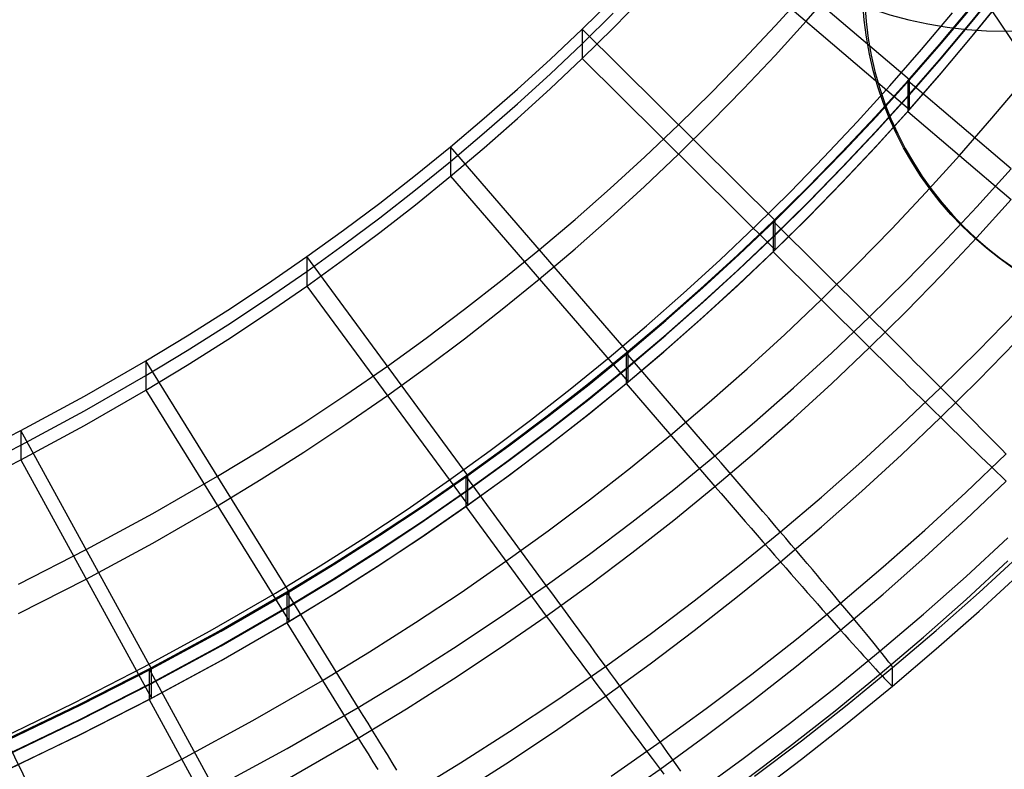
# Model space of a CAD drawing. Extents: x -1634 to -184, y -278 to 263.
# Tile 31 of 242: x -1220 to -1184, y -240 to -213. Entities that reach past the tile are written whole.
import ezdxf

# ---------------------------------------------------------------- set-up
doc = ezdxf.new("R2010")
doc.units = 0
doc.layers.add('PREDEFINITO', color=7, linetype='CONTINUOUS')

msp = doc.modelspace()

# ---------------------------------------------------------------- linework, layer by layer
at = {"layer": 'PREDEFINITO'}
for p, q in [((-1176.349, -224.055, 1.574), (-1191.109, -202.107, 432.369)), ((-1187.183, -215.008, 446.929), (-1194.789, -208.518, 446.783)), ((-1194.789, -209.602, 398.795), (-1187.184, -216.091, 398.941)), ((-1184.879, -212.857, 422.874), (-1183.762, -211.477, 422.843)), ((-1192.126, -213.021, 446.884), (-1190.986, -211.763, 446.856)), ((-1190.986, -212.847, 398.868), (-1189.882, -211.581, 398.84)), ((-1184.94, -212.91, 423.876), (-1183.821, -211.531, 423.845)), ((-1199.225, -213.136, 446.887), (-1198.086, -212.015, 446.862)), ((-1198.086, -213.098, 398.874), (-1196.967, -211.955, 398.848)), ((-1184.94, -213.475, 398.882), (-1183.821, -212.096, 398.851)), ((-1184.88, -213.398, 398.881), (-1183.762, -212.018, 398.849)), ((-1199.225, -213.677, 422.893), (-1198.086, -212.556, 422.868)), ((-1186.745, -213.892, 448.787), (-1185.604, -212.535, 448.757)), ((-1186.083, -213.702, 448.9), (-1184.941, -212.345, 448.87)), ((-1186.019, -213.673, 446.899), (-1184.879, -212.315, 446.868)), ((-1192.126, -214.104, 398.896), (-1190.986, -212.847, 398.868)), ((-1186.082, -214.267, 423.907), (-1184.94, -212.91, 423.876)), ((-1186.02, -214.214, 422.905), (-1184.879, -212.857, 422.874)), ((-1200.404, -214.253, 446.912), (-1199.225, -213.136, 446.887)), ((-1199.225, -214.219, 398.899), (-1198.086, -213.098, 398.874)), ((-1192.128, -220.178, 447.046), (-1199.225, -213.136, 446.887)), ((-1199.225, -213.136, 446.887), (-1199.225, -214.219, 398.899)), ((-1193.288, -214.256, 446.912), (-1192.126, -213.021, 446.884)), ((-1186.082, -214.831, 398.913), (-1184.94, -213.475, 398.882)), ((-1186.02, -214.756, 398.911), (-1184.88, -213.398, 398.881)), ((-1200.404, -214.794, 422.918), (-1199.225, -213.677, 422.893)), ((-1187.91, -215.227, 448.817), (-1186.745, -213.892, 448.787)), ((-1187.248, -215.036, 448.93), (-1186.083, -213.702, 448.9)), ((-1187.183, -215.008, 446.929), (-1186.019, -213.673, 446.899)), ((-1201.603, -215.346, 446.937), (-1200.404, -214.253, 446.912)), ((-1200.404, -215.336, 398.924), (-1199.225, -214.219, 398.899)), ((-1199.225, -214.219, 398.899), (-1192.128, -221.261, 399.058)), ((-1194.471, -215.468, 446.94), (-1193.288, -214.256, 446.912)), ((-1193.288, -215.339, 398.924), (-1192.126, -214.104, 398.896)), ((-1187.247, -215.601, 423.937), (-1186.082, -214.267, 423.907)), ((-1187.184, -215.55, 422.935), (-1186.02, -214.214, 422.905)), ((-1201.603, -215.888, 422.943), (-1200.404, -214.794, 422.918)), ((-1188.45, -216.363, 448.96), (-1187.248, -215.036, 448.93)), ((-1188.384, -216.336, 446.959), (-1187.183, -215.008, 446.929)), ((-1183.445, -218.281, 449.004), (-1187.248, -215.036, 448.93)), ((-1187.248, -215.036, 448.93), (-1187.247, -216.166, 398.943)), ((-1187.247, -216.166, 398.943), (-1186.082, -214.831, 398.913)), ((-1187.184, -216.091, 398.941), (-1186.02, -214.756, 398.911)), ((-1187.184, -216.091, 398.941), (-1187.183, -215.008, 446.929)), ((-1184.152, -216.419, 398.949), (-1182.981, -215.027, 398.917)), ((-1202.823, -216.417, 446.961), (-1201.603, -215.346, 446.937)), ((-1201.603, -216.43, 398.949), (-1200.404, -215.336, 398.924)), ((-1195.676, -216.657, 446.966), (-1194.471, -215.468, 446.94)), ((-1194.472, -216.551, 398.952), (-1193.288, -215.339, 398.924)), ((-1189.109, -216.552, 448.846), (-1187.91, -215.227, 448.817)), ((-1188.45, -216.928, 423.967), (-1187.247, -215.601, 423.937)), ((-1188.385, -216.878, 422.965), (-1187.184, -215.55, 422.935)), ((-1202.823, -216.959, 422.967), (-1201.603, -215.888, 422.943)), ((-1188.45, -217.493, 398.973), (-1187.247, -216.166, 398.943)), ((-1188.385, -217.419, 398.971), (-1187.184, -216.091, 398.941)), ((-1187.247, -216.166, 398.943), (-1183.445, -219.41, 399.016)), ((-1204.064, -217.465, 446.985), (-1202.823, -216.417, 446.961)), ((-1202.823, -217.501, 398.973), (-1201.603, -216.43, 398.949)), ((-1195.676, -217.74, 398.979), (-1194.472, -216.551, 398.952)), ((-1190.332, -217.853, 448.875), (-1189.109, -216.552, 448.846)), ((-1189.676, -217.666, 448.99), (-1188.45, -216.363, 448.96)), ((-1189.609, -217.641, 446.989), (-1188.384, -216.336, 446.959)), ((-1185.346, -217.788, 398.98), (-1184.152, -216.419, 398.949)), ((-1196.923, -217.841, 446.993), (-1195.676, -216.657, 446.966)), ((-1189.609, -218.182, 422.995), (-1188.385, -216.878, 422.965)), ((-1204.064, -218.007, 422.991), (-1202.823, -216.959, 422.967)), ((-1189.676, -218.231, 423.996), (-1188.45, -216.928, 423.967)), ((-1205.354, -218.512, 447.008), (-1204.064, -217.465, 446.985)), ((-1197.53, -225.032, 447.155), (-1204.064, -217.465, 446.985)), ((-1204.064, -217.465, 446.985), (-1204.064, -218.549, 398.997)), ((-1204.064, -218.549, 398.997), (-1202.823, -217.501, 398.973)), ((-1190.857, -218.921, 447.018), (-1189.609, -217.641, 446.989)), ((-1189.676, -218.796, 399.002), (-1188.45, -217.493, 398.973)), ((-1189.61, -218.724, 399.001), (-1188.385, -217.419, 398.971)), ((-1205.354, -219.054, 423.014), (-1204.064, -218.007, 422.991)), ((-1198.193, -219.002, 447.019), (-1196.923, -217.841, 446.993)), ((-1196.924, -218.924, 399.005), (-1195.676, -217.74, 398.979)), ((-1191.578, -219.131, 448.904), (-1190.332, -217.853, 448.875)), ((-1190.925, -218.946, 449.019), (-1189.676, -217.666, 448.99)), ((-1186.579, -219.15, 399.01), (-1185.346, -217.788, 398.98)), ((-1190.925, -219.51, 424.025), (-1189.676, -218.231, 423.996)), ((-1190.857, -219.463, 423.024), (-1189.609, -218.182, 422.995)), ((-1184.709, -219.679, 449.035), (-1183.445, -218.281, 449.004)), ((-1206.665, -219.535, 447.031), (-1205.354, -218.512, 447.008)), ((-1205.354, -219.596, 399.02), (-1204.064, -218.549, 398.997)), ((-1204.064, -218.549, 398.997), (-1197.531, -226.115, 399.168)), ((-1190.857, -220.004, 399.03), (-1189.61, -218.724, 399.001)), ((-1206.665, -220.077, 423.037), (-1205.354, -219.054, 423.014)), ((-1199.484, -220.137, 447.045), (-1198.193, -219.002, 447.019)), ((-1198.193, -220.085, 399.032), (-1196.924, -218.924, 399.005)), ((-1192.198, -220.201, 449.047), (-1190.925, -218.946, 449.019)), ((-1192.128, -220.178, 447.046), (-1190.857, -218.921, 447.018)), ((-1190.925, -220.075, 399.031), (-1189.676, -218.796, 399.002)), ((-1192.848, -220.385, 448.932), (-1191.578, -219.131, 448.904)), ((-1187.836, -220.488, 399.041), (-1186.579, -219.15, 399.01)), ((-1184.709, -220.807, 399.048), (-1183.445, -219.41, 399.016)), ((-1207.997, -220.533, 447.054), (-1206.665, -219.535, 447.031)), ((-1206.665, -220.618, 399.044), (-1205.354, -219.596, 399.02)), ((-1192.197, -220.765, 424.053), (-1190.925, -219.51, 424.025)), ((-1192.128, -220.719, 423.052), (-1190.857, -219.463, 423.024)), ((-1185.997, -221.051, 449.066), (-1184.709, -219.679, 449.035)), ((-1207.997, -221.075, 423.06), (-1206.665, -220.077, 423.037)), ((-1200.797, -221.249, 447.07), (-1199.484, -220.137, 447.045)), ((-1199.484, -221.221, 399.057), (-1198.193, -220.085, 399.032)), ((-1193.443, -221.43, 447.074), (-1192.128, -220.178, 447.046)), ((-1192.197, -221.33, 399.06), (-1190.925, -220.075, 399.031)), ((-1192.128, -221.261, 399.058), (-1190.857, -220.004, 399.03)), ((-1192.128, -221.261, 399.058), (-1192.128, -220.178, 447.046)), ((-1209.349, -221.507, 447.076), (-1207.997, -220.533, 447.054)), ((-1194.159, -221.632, 448.96), (-1192.848, -220.385, 448.932)), ((-1193.515, -221.451, 449.075), (-1192.198, -220.201, 449.047)), ((-1188.649, -223.722, 449.126), (-1192.198, -220.201, 449.047)), ((-1192.198, -220.201, 449.047), (-1192.197, -221.33, 399.06)), ((-1189.118, -221.802, 399.07), (-1187.836, -220.488, 399.041)), ((-1207.997, -221.617, 399.066), (-1206.665, -220.618, 399.044)), ((-1193.514, -222.016, 424.082), (-1192.197, -220.765, 424.053)), ((-1193.444, -221.971, 423.08), (-1192.128, -220.719, 423.052)), ((-1185.997, -222.18, 399.079), (-1184.709, -220.807, 399.048)), ((-1209.349, -222.049, 423.082), (-1207.997, -221.075, 423.06)), ((-1202.162, -222.359, 447.095), (-1200.797, -221.249, 447.07)), ((-1200.798, -222.332, 399.082), (-1199.484, -221.221, 399.057)), ((-1193.444, -222.513, 399.086), (-1192.128, -221.261, 399.058)), ((-1187.311, -222.399, 449.097), (-1185.997, -221.051, 449.066)), ((-1210.792, -222.503, 447.098), (-1209.349, -221.507, 447.076)), ((-1203.425, -229.56, 447.258), (-1209.349, -221.507, 447.076)), ((-1209.349, -221.507, 447.076), (-1209.349, -222.59, 399.088)), ((-1209.349, -222.59, 399.088), (-1207.997, -221.617, 399.066)), ((-1194.855, -222.677, 449.103), (-1193.515, -221.451, 449.075)), ((-1194.782, -222.657, 447.102), (-1193.443, -221.43, 447.074)), ((-1193.514, -222.581, 399.088), (-1192.197, -221.33, 399.06)), ((-1192.197, -221.33, 399.06), (-1188.649, -224.851, 399.139)), ((-1195.494, -222.853, 448.987), (-1194.159, -221.632, 448.96)), ((-1194.783, -223.198, 423.108), (-1193.444, -221.971, 423.08)), ((-1190.423, -223.09, 399.099), (-1189.118, -221.802, 399.07)), ((-1210.792, -223.045, 423.104), (-1209.349, -222.049, 423.082)), ((-1202.162, -223.442, 399.107), (-1200.798, -222.332, 399.082)), ((-1194.855, -223.242, 424.109), (-1193.514, -222.016, 424.082)), ((-1187.311, -223.528, 399.109), (-1185.997, -222.18, 399.079)), ((-1212.257, -223.472, 447.12), (-1210.792, -222.503, 447.098)), ((-1210.792, -223.586, 399.111), (-1209.349, -222.59, 399.088)), ((-1209.349, -222.59, 399.088), (-1203.426, -230.643, 399.27)), ((-1203.549, -223.443, 447.12), (-1202.162, -222.359, 447.095)), ((-1196.219, -223.876, 449.13), (-1194.855, -222.677, 449.103)), ((-1196.145, -223.857, 447.129), (-1194.782, -222.657, 447.102)), ((-1194.854, -223.806, 399.116), (-1193.514, -222.581, 399.088)), ((-1194.783, -223.739, 399.114), (-1193.444, -222.513, 399.086)), ((-1188.649, -223.722, 449.126), (-1187.311, -222.399, 449.097)), ((-1212.257, -224.014, 423.126), (-1210.792, -223.045, 423.104)), ((-1196.852, -224.049, 449.013), (-1195.494, -222.853, 448.987)), ((-1196.218, -224.441, 424.136), (-1194.855, -223.242, 424.109)), ((-1196.145, -224.399, 423.135), (-1194.783, -223.198, 423.108)), ((-1191.774, -224.375, 399.128), (-1190.423, -223.09, 399.099)), ((-1213.748, -224.417, 447.142), (-1212.257, -223.472, 447.12)), ((-1212.257, -224.556, 399.132), (-1210.792, -223.586, 399.111)), ((-1204.957, -224.502, 447.144), (-1203.549, -223.443, 447.12)), ((-1203.549, -224.527, 399.132), (-1202.162, -223.442, 399.107)), ((-1196.145, -224.94, 399.141), (-1194.783, -223.739, 399.114)), ((-1190.034, -225.04, 449.156), (-1188.649, -223.722, 449.126)), ((-1188.649, -224.851, 399.139), (-1187.311, -223.528, 399.109)), ((-1188.407, -223.962, 449.126), (-1188.649, -223.722, 449.126)), ((-1184.65, -224.957, 448.452), (-1183.289, -223.559, 448.42)), ((-1213.748, -224.959, 423.148), (-1212.257, -224.014, 423.126)), ((-1198.234, -225.22, 449.04), (-1196.852, -224.049, 449.013)), ((-1197.605, -225.05, 449.156), (-1196.219, -223.876, 449.13)), ((-1197.53, -225.032, 447.155), (-1196.145, -223.857, 447.129)), ((-1196.218, -225.006, 399.143), (-1194.854, -223.806, 399.116)), ((-1188.165, -224.203, 449.114), (-1188.407, -223.962, 449.126)), ((-1215.266, -225.337, 447.162), (-1213.748, -224.417, 447.142)), ((-1206.387, -225.534, 447.167), (-1204.957, -224.502, 447.144)), ((-1204.958, -225.585, 399.156), (-1203.549, -224.527, 399.132)), ((-1197.605, -225.615, 424.163), (-1196.218, -224.441, 424.136)), ((-1197.531, -225.574, 423.162), (-1196.145, -224.399, 423.135)), ((-1193.149, -225.633, 399.157), (-1191.774, -224.375, 399.128)), ((-1187.923, -224.443, 449.09), (-1188.165, -224.203, 449.114)), ((-1187.683, -224.683, 449.055), (-1187.923, -224.443, 449.09)), ((-1213.748, -225.5, 399.154), (-1212.257, -224.556, 399.132)), ((-1190.034, -226.169, 399.169), (-1188.649, -224.851, 399.139)), ((-1188.649, -224.851, 399.139), (-1188.407, -225.091, 399.15)), ((-1187.443, -224.922, 449.008), (-1187.683, -224.683, 449.055)), ((-1184.65, -226.055, 399.869), (-1183.289, -224.656, 399.837)), ((-1215.266, -225.879, 423.168), (-1213.748, -224.959, 423.148)), ((-1199.667, -226.386, 449.066), (-1198.234, -225.22, 449.04)), ((-1199.046, -226.222, 449.183), (-1197.605, -225.05, 449.156)), ((-1198.97, -226.206, 447.182), (-1197.53, -225.032, 447.155)), ((-1197.605, -226.179, 399.169), (-1196.218, -225.006, 399.143)), ((-1194.338, -228.833, 449.242), (-1197.605, -225.05, 449.156)), ((-1197.605, -225.05, 449.156), (-1197.605, -226.179, 399.169)), ((-1197.531, -226.115, 399.168), (-1196.145, -224.94, 399.141)), ((-1197.531, -226.115, 399.168), (-1197.53, -225.032, 447.155)), ((-1191.445, -226.332, 449.185), (-1190.034, -225.04, 449.156)), ((-1188.407, -225.091, 399.15), (-1188.165, -225.331, 399.173)), ((-1187.205, -225.159, 448.95), (-1187.443, -224.922, 449.008)), ((-1186.969, -225.396, 448.88), (-1187.205, -225.159, 448.95)), ((-1186.037, -226.33, 448.483), (-1184.65, -224.957, 448.452)), ((-1217.532, -226.64, 447.192), (-1215.266, -225.337, 447.162)), ((-1210.003, -233.837, 447.354), (-1215.266, -225.337, 447.162)), ((-1215.266, -225.337, 447.162), (-1215.266, -226.421, 399.175)), ((-1215.266, -226.421, 399.175), (-1213.748, -225.5, 399.154)), ((-1207.912, -226.589, 447.191), (-1206.387, -225.534, 447.167)), ((-1206.388, -226.617, 399.179), (-1204.958, -225.585, 399.156)), ((-1198.97, -226.747, 423.188), (-1197.531, -225.574, 423.162)), ((-1188.165, -225.331, 399.173), (-1187.923, -225.57, 399.208)), ((-1187.923, -225.57, 399.208), (-1187.683, -225.807, 399.254)), ((-1186.734, -225.63, 448.798), (-1186.969, -225.396, 448.88)), ((-1217.532, -227.181, 423.198), (-1215.266, -225.879, 423.168)), ((-1199.045, -226.787, 424.189), (-1197.605, -225.615, 424.163)), ((-1194.549, -226.865, 399.185), (-1193.149, -225.633, 399.157)), ((-1187.683, -225.807, 399.254), (-1187.443, -226.044, 399.312)), ((-1186.502, -225.863, 448.706), (-1186.734, -225.63, 448.798)), ((-1186.272, -226.093, 448.602), (-1186.502, -225.863, 448.706)), ((-1200.51, -227.366, 449.209), (-1199.046, -226.222, 449.183)), ((-1200.432, -227.352, 447.208), (-1198.97, -226.206, 447.182)), ((-1199.045, -227.351, 399.196), (-1197.605, -226.179, 399.169)), ((-1198.97, -227.289, 399.194), (-1197.531, -226.115, 399.168)), ((-1197.605, -226.179, 399.169), (-1194.338, -229.962, 399.255)), ((-1192.879, -227.596, 449.214), (-1191.445, -226.332, 449.185)), ((-1191.445, -227.461, 399.198), (-1190.034, -226.169, 399.169)), ((-1187.472, -227.698, 448.514), (-1186.037, -226.33, 448.483)), ((-1187.443, -226.044, 399.312), (-1187.205, -226.279, 399.381)), ((-1187.205, -226.279, 399.381), (-1186.969, -226.511, 399.461)), ((-1186.045, -226.321, 448.488), (-1186.272, -226.093, 448.602)), ((-1185.821, -226.546, 448.362), (-1186.045, -226.321, 448.488)), ((-1186.037, -227.427, 399.9), (-1184.65, -226.055, 399.869)), ((-1219.864, -227.9, 447.22), (-1217.532, -226.64, 447.192)), ((-1217.532, -227.723, 399.204), (-1215.266, -226.421, 399.175)), ((-1215.266, -226.421, 399.175), (-1210.003, -234.92, 399.367)), ((-1209.461, -227.616, 447.214), (-1207.912, -226.589, 447.191)), ((-1207.912, -227.672, 399.203), (-1206.388, -226.617, 399.179)), ((-1201.122, -227.526, 449.091), (-1199.667, -226.386, 449.066)), ((-1186.969, -226.511, 399.461), (-1186.734, -226.742, 399.553)), ((-1185.601, -226.768, 448.226), (-1185.821, -226.546, 448.362)), ((-1200.509, -227.931, 424.215), (-1199.045, -226.787, 424.189)), ((-1200.433, -227.894, 423.214), (-1198.97, -226.747, 423.188)), ((-1195.971, -228.071, 399.212), (-1194.549, -226.865, 399.185)), ((-1186.734, -226.742, 399.553), (-1186.502, -226.97, 399.656)), ((-1186.502, -226.97, 399.656), (-1186.272, -227.196, 399.77)), ((-1185.384, -226.987, 448.079), (-1185.601, -226.768, 448.226)), ((-1185.171, -227.202, 447.921), (-1185.384, -226.987, 448.079)), ((-1219.864, -228.441, 423.226), (-1217.532, -227.181, 423.198)), ((-1201.996, -228.483, 449.234), (-1200.51, -227.366, 449.209)), ((-1201.918, -228.47, 447.233), (-1200.432, -227.352, 447.208)), ((-1200.509, -228.496, 399.221), (-1199.045, -227.351, 399.196)), ((-1200.433, -228.435, 399.22), (-1198.97, -227.289, 399.194)), ((-1186.272, -227.196, 399.77), (-1186.045, -227.418, 399.895)), ((-1186.045, -227.418, 399.895), (-1185.821, -227.637, 400.03)), ((-1184.961, -227.414, 447.753), (-1185.171, -227.202, 447.921)), ((-1184.756, -227.621, 447.576), (-1184.961, -227.414, 447.753)), ((-1219.864, -228.983, 399.232), (-1217.532, -227.723, 399.204)), ((-1211.034, -228.615, 447.236), (-1209.461, -227.616, 447.214)), ((-1209.461, -228.699, 399.226), (-1207.912, -227.672, 399.203)), ((-1202.602, -228.638, 449.116), (-1201.122, -227.526, 449.091)), ((-1194.338, -228.833, 449.242), (-1192.879, -227.596, 449.214)), ((-1192.879, -228.725, 399.227), (-1191.445, -227.461, 399.198)), ((-1188.934, -229.039, 448.544), (-1187.472, -227.698, 448.514)), ((-1187.472, -228.795, 399.931), (-1186.037, -227.427, 399.9)), ((-1185.821, -227.637, 400.03), (-1185.601, -227.853, 400.177)), ((-1184.556, -227.824, 447.388), (-1184.756, -227.621, 447.576)), ((-1222.248, -229.112, 447.248), (-1219.864, -227.9, 447.22)), ((-1215.066, -236.67, 447.418), (-1219.864, -227.9, 447.22)), ((-1219.864, -227.9, 447.22), (-1219.864, -228.983, 399.232)), ((-1201.996, -229.048, 424.24), (-1200.509, -227.931, 424.215)), ((-1201.918, -229.012, 423.239), (-1200.433, -227.894, 423.214)), ((-1197.449, -229.275, 399.239), (-1195.971, -228.071, 399.212)), ((-1185.601, -227.853, 400.177), (-1185.384, -228.065, 400.333)), ((-1185.384, -228.065, 400.333), (-1185.171, -228.273, 400.5)), ((-1184.361, -228.023, 447.191), (-1184.556, -227.824, 447.388)), ((-1184.17, -228.217, 446.984), (-1184.361, -228.023, 447.191)), ((-1222.248, -229.654, 423.254), (-1219.864, -228.441, 423.226)), ((-1203.505, -229.572, 449.259), (-1201.996, -228.483, 449.234)), ((-1203.425, -229.56, 447.258), (-1201.918, -228.47, 447.233)), ((-1201.996, -229.613, 399.247), (-1200.509, -228.496, 399.221)), ((-1201.918, -229.553, 399.245), (-1200.433, -228.435, 399.22)), ((-1185.171, -228.273, 400.5), (-1184.961, -228.477, 400.677)), ((-1184.961, -228.477, 400.677), (-1184.756, -228.676, 400.864)), ((-1183.985, -228.406, 446.769), (-1184.17, -228.217, 446.984)), ((-1183.805, -228.589, 446.544), (-1183.985, -228.406, 446.769)), ((-1212.634, -229.587, 447.258), (-1211.034, -228.615, 447.236)), ((-1211.034, -229.698, 399.249), (-1209.461, -228.699, 399.226)), ((-1204.103, -229.722, 449.14), (-1202.602, -228.638, 449.116)), ((-1195.854, -230.069, 449.27), (-1194.338, -228.833, 449.242)), ((-1194.338, -229.962, 399.255), (-1192.879, -228.725, 399.227)), ((-1194.115, -229.092, 449.242), (-1194.338, -228.833, 449.242)), ((-1188.934, -230.136, 399.961), (-1187.472, -228.795, 399.931)), ((-1185.113, -230.182, 446.343), (-1183.631, -228.767, 446.311)), ((-1184.756, -228.676, 400.864), (-1184.556, -228.87, 401.061)), ((-1184.556, -228.87, 401.061), (-1184.361, -229.06, 401.267)), ((-1183.631, -228.768, 446.311), (-1183.805, -228.589, 446.544)), ((-1222.248, -230.196, 399.26), (-1219.864, -228.983, 399.232)), ((-1219.864, -228.983, 399.232), (-1215.066, -237.753, 399.43)), ((-1203.505, -230.136, 424.265), (-1201.996, -229.048, 424.24)), ((-1203.426, -230.102, 423.264), (-1201.918, -229.012, 423.239)), ((-1193.892, -229.35, 449.23), (-1194.115, -229.092, 449.242)), ((-1190.421, -230.351, 448.574), (-1188.934, -229.039, 448.544)), ((-1184.361, -229.06, 401.267), (-1184.17, -229.244, 401.482)), ((-1215.018, -230.961, 447.289), (-1212.634, -229.587, 447.258)), ((-1205.113, -230.685, 449.284), (-1203.505, -229.572, 449.259)), ((-1205.032, -230.675, 447.283), (-1203.425, -229.56, 447.258)), ((-1200.543, -233.599, 449.349), (-1203.505, -229.572, 449.259)), ((-1203.505, -229.572, 449.259), (-1203.504, -230.701, 399.271)), ((-1203.426, -230.643, 399.27), (-1201.918, -229.553, 399.245)), ((-1203.426, -230.643, 399.27), (-1203.425, -229.56, 447.258)), ((-1198.951, -230.45, 399.266), (-1197.449, -229.275, 399.239)), ((-1193.67, -229.609, 449.207), (-1193.892, -229.35, 449.23)), ((-1184.17, -229.244, 401.482), (-1183.985, -229.423, 401.706)), ((-1183.985, -229.423, 401.706), (-1183.805, -229.596, 401.939)), ((-1183.805, -229.596, 401.939), (-1183.631, -229.764, 402.18)), ((-1212.634, -230.67, 399.271), (-1211.034, -229.698, 399.249)), ((-1205.665, -230.804, 449.164), (-1204.103, -229.722, 449.14)), ((-1203.504, -230.701, 399.271), (-1201.996, -229.613, 399.247)), ((-1193.448, -229.866, 449.172), (-1193.67, -229.609, 449.207)), ((-1193.228, -230.123, 449.125), (-1193.448, -229.866, 449.172)), ((-1185.113, -231.178, 402.212), (-1183.631, -229.764, 402.18)), ((-1205.113, -231.249, 424.29), (-1203.505, -230.136, 424.265)), ((-1205.033, -231.216, 423.289), (-1203.426, -230.102, 423.264)), ((-1197.393, -231.275, 449.297), (-1195.854, -230.069, 449.27)), ((-1195.854, -231.198, 399.282), (-1194.338, -229.962, 399.255)), ((-1194.338, -229.962, 399.255), (-1194.115, -230.22, 399.266)), ((-1194.115, -230.22, 399.266), (-1193.892, -230.478, 399.29)), ((-1193.009, -230.378, 449.067), (-1193.228, -230.123, 449.125)), ((-1190.421, -231.448, 399.99), (-1188.934, -230.136, 399.961)), ((-1186.622, -231.567, 446.374), (-1185.113, -230.182, 446.343)), ((-1215.019, -232.044, 399.302), (-1212.634, -230.67, 399.271)), ((-1206.664, -231.759, 447.307), (-1205.032, -230.675, 447.283)), ((-1205.033, -231.758, 399.295), (-1203.426, -230.643, 399.27)), ((-1200.476, -231.597, 399.291), (-1198.951, -230.45, 399.266)), ((-1193.892, -230.478, 399.29), (-1193.67, -230.735, 399.324)), ((-1192.791, -230.632, 448.998), (-1193.009, -230.378, 449.067)), ((-1192.575, -230.884, 448.917), (-1192.791, -230.632, 448.998)), ((-1191.933, -231.635, 448.603), (-1190.421, -230.351, 448.574)), ((-1217.465, -232.285, 447.319), (-1215.018, -230.961, 447.289)), ((-1207.251, -231.858, 449.187), (-1205.665, -230.804, 449.164)), ((-1206.746, -231.767, 449.308), (-1205.113, -230.685, 449.284)), ((-1205.112, -231.814, 399.296), (-1203.504, -230.701, 399.271)), ((-1203.504, -230.701, 399.271), (-1200.543, -234.727, 399.362)), ((-1193.67, -230.735, 399.324), (-1193.448, -230.991, 399.371)), ((-1193.448, -230.991, 399.371), (-1193.228, -231.245, 399.429)), ((-1192.362, -231.133, 448.825), (-1192.575, -230.884, 448.917)), ((-1206.745, -232.332, 424.314), (-1205.113, -231.249, 424.29)), ((-1206.664, -232.3, 423.313), (-1205.033, -231.216, 423.289)), ((-1198.957, -232.452, 449.324), (-1197.393, -231.275, 449.297)), ((-1197.393, -232.404, 399.31), (-1195.854, -231.198, 399.282)), ((-1193.228, -231.245, 399.429), (-1193.009, -231.497, 399.499)), ((-1192.15, -231.381, 448.722), (-1192.362, -231.133, 448.825)), ((-1191.941, -231.625, 448.607), (-1192.15, -231.381, 448.722)), ((-1186.622, -232.564, 402.243), (-1185.113, -231.178, 402.212)), ((-1208.403, -232.819, 449.332), (-1206.746, -231.767, 449.308)), ((-1208.32, -232.813, 447.331), (-1206.664, -231.759, 447.307)), ((-1206.664, -232.842, 399.32), (-1205.033, -231.758, 399.295)), ((-1202.024, -232.714, 399.317), (-1200.476, -231.597, 399.291)), ((-1193.504, -232.917, 448.632), (-1191.933, -231.635, 448.603)), ((-1193.009, -231.497, 399.499), (-1192.791, -231.748, 399.579)), ((-1192.791, -231.748, 399.579), (-1192.575, -231.996, 399.671)), ((-1191.735, -231.867, 448.482), (-1191.941, -231.625, 448.607)), ((-1191.933, -232.732, 400.019), (-1190.421, -231.448, 399.99)), ((-1188.157, -232.924, 446.405), (-1186.622, -231.567, 446.374)), ((-1217.465, -233.368, 399.331), (-1215.019, -232.044, 399.302)), ((-1208.861, -232.883, 449.21), (-1207.251, -231.858, 449.187)), ((-1206.745, -232.896, 399.321), (-1205.112, -231.814, 399.296)), ((-1192.575, -231.996, 399.671), (-1192.362, -232.241, 399.775)), ((-1191.532, -232.105, 448.346), (-1191.735, -231.867, 448.482)), ((-1191.332, -232.34, 448.199), (-1191.532, -232.105, 448.346)), ((-1185.103, -233.271, 443.021), (-1183.563, -231.856, 442.989)), ((-1219.956, -233.554, 447.348), (-1217.465, -232.285, 447.319)), ((-1208.403, -233.384, 424.338), (-1206.745, -232.332, 424.314)), ((-1208.321, -233.354, 423.337), (-1206.664, -232.3, 423.313)), ((-1200.543, -233.599, 449.349), (-1198.957, -232.452, 449.324)), ((-1198.957, -233.581, 399.336), (-1197.393, -232.404, 399.31)), ((-1192.362, -232.241, 399.775), (-1192.15, -232.483, 399.889)), ((-1192.15, -232.483, 399.889), (-1191.941, -232.723, 400.014)), ((-1191.136, -232.571, 448.042), (-1191.332, -232.34, 448.199)), ((-1184.624, -233.868, 439.353), (-1183.074, -232.443, 439.321)), ((-1210.086, -233.842, 449.355), (-1208.403, -232.819, 449.332)), ((-1210.003, -233.837, 447.354), (-1208.32, -232.813, 447.331)), ((-1208.321, -233.895, 399.343), (-1206.664, -232.842, 399.32)), ((-1203.673, -233.857, 399.343), (-1202.024, -232.714, 399.317)), ((-1193.504, -234.014, 400.048), (-1191.933, -232.732, 400.019)), ((-1191.941, -232.723, 400.014), (-1191.735, -232.958, 400.15)), ((-1190.943, -232.798, 447.875), (-1191.136, -232.571, 448.042)), ((-1190.755, -233.021, 447.698), (-1190.943, -232.798, 447.875)), ((-1188.157, -233.92, 402.274), (-1186.622, -232.564, 402.243)), ((-1185.103, -234.115, 405.669), (-1183.563, -232.7, 405.637)), ((-1210.496, -233.881, 449.233), (-1208.861, -232.883, 449.21)), ((-1208.403, -233.949, 399.345), (-1206.745, -232.896, 399.321)), ((-1195.099, -234.168, 448.66), (-1193.504, -232.917, 448.632)), ((-1191.735, -232.958, 400.15), (-1191.532, -233.19, 400.297)), ((-1191.532, -233.19, 400.297), (-1191.332, -233.418, 400.454)), ((-1190.57, -233.239, 447.51), (-1190.755, -233.021, 447.698)), ((-1189.718, -234.25, 446.434), (-1188.157, -232.924, 446.405)), ((-1184.624, -234.545, 409.361), (-1183.074, -233.121, 409.328)), ((-1219.956, -234.638, 399.36), (-1217.465, -233.368, 399.331)), ((-1210.086, -234.407, 424.361), (-1208.403, -233.384, 424.338)), ((-1210.003, -234.379, 423.36), (-1208.321, -233.354, 423.337)), ((-1191.332, -233.418, 400.454), (-1191.136, -233.642, 400.622)), ((-1190.39, -233.452, 447.314), (-1190.57, -233.239, 447.51)), ((-1190.215, -233.66, 447.107), (-1190.39, -233.452, 447.314)), ((-1186.67, -234.657, 443.053), (-1185.103, -233.271, 443.021)), ((-1212.899, -235.272, 449.264), (-1210.496, -233.881, 449.233)), ((-1212.59, -235.284, 449.387), (-1210.086, -233.842, 449.355)), ((-1212.505, -235.281, 447.387), (-1210.003, -233.837, 447.354)), ((-1207.455, -238.092, 449.451), (-1210.086, -233.842, 449.355)), ((-1210.086, -233.842, 449.355), (-1210.086, -234.972, 399.368)), ((-1210.003, -234.92, 399.367), (-1210.003, -233.837, 447.354)), ((-1210.003, -234.92, 399.367), (-1208.321, -233.895, 399.343)), ((-1205.347, -234.968, 399.368), (-1203.673, -233.857, 399.343)), ((-1202.234, -234.771, 449.376), (-1200.543, -233.599, 449.349)), ((-1200.543, -234.727, 399.362), (-1198.957, -233.581, 399.336)), ((-1200.341, -233.874, 449.35), (-1200.543, -233.599, 449.349)), ((-1200.139, -234.149, 449.339), (-1200.341, -233.874, 449.35)), ((-1191.136, -233.642, 400.622), (-1190.943, -233.861, 400.799)), ((-1190.943, -233.861, 400.799), (-1190.755, -234.076, 400.986)), ((-1190.044, -233.862, 446.892), (-1190.215, -233.66, 447.107)), ((-1189.878, -234.059, 446.667), (-1190.044, -233.862, 446.892)), ((-1189.718, -235.247, 402.304), (-1188.157, -233.92, 402.274)), ((-1186.201, -235.262, 439.384), (-1184.624, -233.868, 439.353)), ((-1210.086, -234.972, 399.368), (-1208.403, -233.949, 399.345)), ((-1199.937, -234.423, 449.316), (-1200.139, -234.149, 449.339)), ((-1196.719, -235.389, 448.688), (-1195.099, -234.168, 448.66)), ((-1195.099, -235.266, 400.077), (-1193.504, -234.014, 400.048)), ((-1191.339, -235.575, 446.464), (-1189.718, -234.25, 446.434)), ((-1190.755, -234.076, 400.986), (-1190.57, -234.285, 401.183)), ((-1190.57, -234.285, 401.183), (-1190.39, -234.489, 401.389)), ((-1189.718, -234.251, 446.434), (-1189.878, -234.059, 446.667)), ((-1189.563, -234.436, 446.193), (-1189.718, -234.251, 446.434)), ((-1186.67, -235.5, 405.7), (-1185.103, -234.115, 405.669)), ((-1212.59, -235.849, 424.394), (-1210.086, -234.407, 424.361)), ((-1212.505, -235.823, 423.393), (-1210.003, -234.379, 423.36)), ((-1199.736, -234.697, 449.281), (-1199.937, -234.423, 449.316)), ((-1190.39, -234.489, 401.389), (-1190.215, -234.687, 401.605)), ((-1189.413, -234.615, 445.943), (-1189.563, -234.436, 446.193)), ((-1189.27, -234.787, 445.686), (-1189.413, -234.615, 445.943)), ((-1188.263, -236.012, 443.083), (-1186.67, -234.657, 443.053)), ((-1186.201, -235.94, 409.392), (-1184.624, -234.545, 409.361)), ((-1212.59, -236.414, 399.4), (-1210.086, -234.972, 399.368)), ((-1212.505, -236.364, 399.399), (-1210.003, -234.92, 399.367)), ((-1210.086, -234.972, 399.368), (-1207.455, -239.221, 399.464)), ((-1207.046, -236.047, 399.392), (-1205.347, -234.968, 399.368)), ((-1203.949, -235.91, 449.402), (-1202.234, -234.771, 449.376)), ((-1202.234, -235.899, 399.389), (-1200.543, -234.727, 399.362)), ((-1200.543, -234.727, 399.362), (-1200.341, -235.002, 399.374)), ((-1200.341, -235.002, 399.374), (-1200.139, -235.276, 399.398)), ((-1199.537, -234.97, 449.235), (-1199.736, -234.697, 449.281)), ((-1199.338, -235.242, 449.177), (-1199.537, -234.97, 449.235)), ((-1190.215, -234.687, 401.605), (-1190.044, -234.88, 401.829)), ((-1190.044, -234.88, 401.829), (-1189.878, -235.067, 402.062)), ((-1189.132, -234.953, 445.421), (-1189.27, -234.787, 445.686)), ((-1189, -235.111, 445.149), (-1189.132, -234.953, 445.421)), ((-1215.359, -236.613, 449.293), (-1212.899, -235.272, 449.264)), ((-1215.152, -236.67, 449.419), (-1212.59, -235.284, 449.387)), ((-1215.066, -236.67, 447.418), (-1212.505, -235.281, 447.387)), ((-1200.139, -235.276, 399.398), (-1199.937, -235.55, 399.433)), ((-1199.14, -235.512, 449.108), (-1199.338, -235.242, 449.177)), ((-1198.363, -236.579, 448.714), (-1196.719, -235.389, 448.688)), ((-1196.719, -236.486, 400.104), (-1195.099, -235.266, 400.077)), ((-1191.339, -236.572, 402.334), (-1189.718, -235.247, 402.304)), ((-1189.878, -235.067, 402.062), (-1189.718, -235.247, 402.304)), ((-1189.718, -235.247, 402.304), (-1189.563, -235.421, 402.553)), ((-1188.875, -235.263, 444.87), (-1189, -235.111, 445.149)), ((-1188.755, -235.408, 444.585), (-1188.875, -235.263, 444.87)), ((-1187.804, -236.626, 439.415), (-1186.201, -235.262, 439.384)), ((-1199.937, -235.55, 399.433), (-1199.736, -235.822, 399.48)), ((-1198.945, -235.78, 449.028), (-1199.14, -235.512, 449.108)), ((-1192.986, -236.869, 446.494), (-1191.339, -235.575, 446.464)), ((-1189.563, -235.421, 402.553), (-1189.413, -235.588, 402.811)), ((-1189.413, -235.588, 402.811), (-1189.27, -235.749, 403.075)), ((-1189.27, -235.749, 403.075), (-1189.132, -235.903, 403.348)), ((-1188.643, -235.545, 444.293), (-1188.755, -235.408, 444.585)), ((-1188.537, -235.674, 443.995), (-1188.643, -235.545, 444.293)), ((-1188.438, -235.796, 443.692), (-1188.537, -235.674, 443.995)), ((-1188.263, -236.855, 405.731), (-1186.67, -235.5, 405.7)), ((-1215.152, -237.235, 424.425), (-1212.59, -235.849, 424.394)), ((-1215.066, -237.211, 423.424), (-1212.505, -235.823, 423.393)), ((-1208.77, -237.096, 399.416), (-1207.046, -236.047, 399.392)), ((-1205.689, -237.017, 449.427), (-1203.949, -235.91, 449.402)), ((-1203.949, -237.039, 399.414), (-1202.234, -235.899, 399.389)), ((-1199.736, -235.822, 399.48), (-1199.537, -236.092, 399.538)), ((-1199.537, -236.092, 399.538), (-1199.338, -236.361, 399.608)), ((-1198.751, -236.046, 448.936), (-1198.945, -235.78, 449.028)), ((-1198.559, -236.309, 448.833), (-1198.751, -236.046, 448.936)), ((-1189.918, -237.365, 443.114), (-1188.263, -236.012, 443.083)), ((-1189.132, -235.903, 403.348), (-1189, -236.049, 403.626)), ((-1189, -236.049, 403.626), (-1188.875, -236.188, 403.912)), ((-1188.345, -235.91, 443.384), (-1188.438, -235.796, 443.692)), ((-1188.26, -236.016, 443.071), (-1188.345, -235.91, 443.384)), ((-1188.182, -236.114, 442.753), (-1188.26, -236.016, 443.071)), ((-1188.11, -236.204, 442.432), (-1188.182, -236.114, 442.753)), ((-1187.804, -237.304, 409.423), (-1186.201, -235.94, 409.392)), ((-1215.152, -237.8, 399.432), (-1212.59, -236.414, 399.4)), ((-1215.066, -237.753, 399.43), (-1212.505, -236.364, 399.399)), ((-1199.338, -236.361, 399.608), (-1199.14, -236.628, 399.69)), ((-1198.37, -236.569, 448.719), (-1198.559, -236.309, 448.833)), ((-1188.875, -236.188, 403.912), (-1188.755, -236.319, 404.204)), ((-1188.755, -236.319, 404.204), (-1188.643, -236.443, 404.501)), ((-1188.643, -236.443, 404.501), (-1188.537, -236.559, 404.804)), ((-1188.047, -236.285, 442.106), (-1188.11, -236.204, 442.432)), ((-1187.99, -236.358, 441.777), (-1188.047, -236.285, 442.106)), ((-1187.941, -236.422, 441.446), (-1187.99, -236.358, 441.777)), ((-1187.899, -236.478, 441.111), (-1187.941, -236.422, 441.446)), ((-1217.93, -237.933, 449.323), (-1215.359, -236.613, 449.293)), ((-1217.752, -237.995, 449.449), (-1215.152, -236.67, 449.419)), ((-1217.664, -237.997, 447.448), (-1215.066, -236.67, 447.418)), ((-1212.753, -241.055, 449.518), (-1215.152, -236.67, 449.419)), ((-1215.152, -236.67, 449.419), (-1215.152, -237.8, 399.432)), ((-1215.066, -237.753, 399.43), (-1215.066, -236.67, 447.418)), ((-1200.114, -237.795, 448.742), (-1198.363, -236.579, 448.714)), ((-1199.14, -236.628, 399.69), (-1198.945, -236.892, 399.782)), ((-1198.183, -236.826, 448.594), (-1198.37, -236.569, 448.719)), ((-1198.363, -237.676, 400.131), (-1196.719, -236.486, 400.104)), ((-1197.999, -237.079, 448.458), (-1198.183, -236.826, 448.594)), ((-1192.986, -237.865, 402.363), (-1191.339, -236.572, 402.334)), ((-1189.47, -237.989, 439.446), (-1187.804, -236.626, 439.415)), ((-1188.537, -236.559, 404.804), (-1188.438, -236.667, 405.113)), ((-1188.438, -236.667, 405.113), (-1188.345, -236.767, 405.426)), ((-1188.345, -236.767, 405.426), (-1188.26, -236.859, 405.744)), ((-1187.865, -236.525, 440.775), (-1187.899, -236.478, 441.111)), ((-1187.839, -236.564, 440.437), (-1187.865, -236.525, 440.775)), ((-1187.82, -236.593, 440.097), (-1187.839, -236.564, 440.437)), ((-1187.808, -236.614, 439.756), (-1187.82, -236.593, 440.097)), ((-1187.804, -236.626, 439.415), (-1187.808, -236.614, 439.756)), ((-1187.804, -237.304, 409.423), (-1187.804, -236.626, 439.415)), ((-1211.333, -238.574, 399.449), (-1208.77, -237.096, 399.416)), ((-1207.455, -238.092, 449.451), (-1205.689, -237.017, 449.427)), ((-1205.689, -238.146, 399.439), (-1203.949, -237.039, 399.414)), ((-1198.945, -236.892, 399.782), (-1198.751, -237.153, 399.886)), ((-1198.751, -237.153, 399.886), (-1198.559, -237.411, 400)), ((-1197.818, -237.329, 448.312), (-1197.999, -237.079, 448.458)), ((-1194.658, -238.13, 446.522), (-1192.986, -236.869, 446.494)), ((-1189.918, -238.209, 405.761), (-1188.263, -236.855, 405.731)), ((-1188.26, -236.859, 405.744), (-1188.182, -236.942, 406.065)), ((-1188.182, -236.942, 406.065), (-1188.11, -237.017, 406.391)), ((-1188.11, -237.017, 406.391), (-1188.047, -237.084, 406.719)), ((-1188.047, -237.084, 406.719), (-1187.99, -237.142, 407.051)), ((-1187.99, -237.142, 407.051), (-1187.941, -237.191, 407.385)), ((-1187.941, -237.191, 407.385), (-1187.899, -237.232, 407.722)), ((-1217.751, -238.56, 424.455), (-1215.152, -237.235, 424.425)), ((-1217.664, -238.538, 423.454), (-1215.066, -237.211, 423.424)), ((-1198.559, -237.411, 400), (-1198.37, -237.666, 400.126)), ((-1197.64, -237.575, 448.155), (-1197.818, -237.329, 448.312)), ((-1191.598, -238.686, 443.144), (-1189.918, -237.365, 443.114)), ((-1189.47, -238.666, 409.454), (-1187.804, -237.304, 409.423)), ((-1187.899, -237.232, 407.722), (-1187.865, -237.264, 408.06)), ((-1187.865, -237.264, 408.06), (-1187.839, -237.287, 408.4)), ((-1187.839, -237.287, 408.4), (-1187.82, -237.301, 408.74)), ((-1187.82, -237.301, 408.74), (-1187.808, -237.307, 409.081)), ((-1187.808, -237.307, 409.081), (-1187.804, -237.304, 409.423)), ((-1217.751, -239.124, 399.461), (-1215.152, -237.8, 399.432)), ((-1217.664, -239.079, 399.46), (-1215.066, -237.753, 399.43)), ((-1215.152, -237.8, 399.432), (-1212.753, -242.184, 399.531)), ((-1201.89, -238.976, 448.769), (-1200.114, -237.795, 448.742)), ((-1200.114, -238.892, 400.159), (-1198.363, -237.676, 400.131)), ((-1198.37, -237.666, 400.126), (-1198.183, -237.917, 400.262)), ((-1198.183, -237.917, 400.262), (-1197.999, -238.164, 400.409)), ((-1197.465, -237.816, 447.988), (-1197.64, -237.575, 448.155)), ((-1197.294, -238.053, 447.811), (-1197.465, -237.816, 447.988)), ((-1194.658, -239.127, 402.391), (-1192.986, -237.865, 402.363)), ((-1220.556, -239.205, 449.351), (-1217.93, -237.933, 449.323)), ((-1220.403, -239.27, 449.477), (-1217.752, -237.995, 449.449)), ((-1220.315, -239.274, 447.477), (-1217.664, -237.997, 447.448)), ((-1210.077, -239.605, 449.485), (-1207.455, -238.092, 449.451)), ((-1207.275, -238.382, 449.452), (-1207.455, -238.092, 449.451)), ((-1207.455, -239.221, 399.464), (-1205.689, -238.146, 399.439)), ((-1197.999, -238.164, 400.409), (-1197.818, -238.407, 400.567)), ((-1197.127, -238.284, 447.624), (-1197.294, -238.053, 447.811)), ((-1196.964, -238.511, 447.428), (-1197.127, -238.284, 447.624)), ((-1196.354, -239.359, 446.55), (-1194.658, -238.13, 446.522)), ((-1191.598, -239.53, 405.791), (-1189.918, -238.209, 405.761)), ((-1191.161, -239.318, 439.476), (-1189.47, -237.989, 439.446)), ((-1220.403, -239.834, 424.484), (-1217.751, -238.56, 424.455)), ((-1220.315, -239.815, 423.483), (-1217.664, -238.538, 423.454)), ((-1213.952, -239.992, 399.481), (-1211.333, -238.574, 399.449)), ((-1207.096, -238.673, 449.441), (-1207.275, -238.382, 449.452)), ((-1197.818, -238.407, 400.567), (-1197.64, -238.646, 400.735)), ((-1197.64, -238.646, 400.735), (-1197.465, -238.879, 400.912)), ((-1196.805, -238.732, 447.222), (-1196.964, -238.511, 447.428)), ((-1206.917, -238.962, 449.418), (-1207.096, -238.673, 449.441)), ((-1206.738, -239.252, 449.384), (-1206.917, -238.962, 449.418)), ((-1203.692, -240.123, 448.794), (-1201.89, -238.976, 448.769)), ((-1201.89, -240.073, 400.185), (-1200.114, -238.892, 400.159)), ((-1197.465, -238.879, 400.912), (-1197.294, -239.107, 401.1)), ((-1196.65, -238.947, 447.007), (-1196.805, -238.732, 447.222)), ((-1196.5, -239.156, 446.782), (-1196.65, -238.947, 447.007)), ((-1193.304, -239.974, 443.173), (-1191.598, -238.686, 443.144)), ((-1191.161, -239.995, 409.484), (-1189.47, -238.666, 409.454)), ((-1220.403, -240.399, 399.49), (-1217.751, -239.124, 399.461)), ((-1218.214, -243.763, 449.579), (-1220.403, -239.27, 449.477)), ((-1220.315, -240.356, 399.489), (-1217.664, -239.079, 399.46)), ((-1210.077, -240.734, 399.498), (-1207.455, -239.221, 399.464)), ((-1207.455, -239.221, 399.464), (-1207.275, -239.511, 399.476)), ((-1206.561, -239.54, 449.338), (-1206.738, -239.252, 449.384)), ((-1198.161, -240.615, 446.578), (-1196.354, -239.359, 446.55)), ((-1197.294, -239.107, 401.1), (-1197.127, -239.33, 401.297)), ((-1197.127, -239.33, 401.297), (-1196.964, -239.548, 401.504)), ((-1196.354, -239.36, 446.55), (-1196.5, -239.156, 446.782)), ((-1196.354, -240.356, 402.419), (-1194.658, -239.127, 402.391)), ((-1196.214, -239.556, 446.309), (-1196.354, -239.36, 446.55)), ((-1192.878, -240.615, 439.505), (-1191.161, -239.318, 439.476)), ((-1212.753, -241.055, 449.518), (-1210.077, -239.605, 449.485)), ((-1207.275, -239.511, 399.476), (-1207.096, -239.8, 399.5)), ((-1206.384, -239.826, 449.281), (-1206.561, -239.54, 449.338)), ((-1196.964, -239.548, 401.504), (-1196.805, -239.759, 401.719)), ((-1196.078, -239.746, 446.059), (-1196.214, -239.556, 446.309)), ((-1193.304, -240.818, 405.82), (-1191.598, -239.53, 405.791)), ((-1216.605, -241.345, 399.512), (-1213.952, -239.992, 399.481)), ((-1207.096, -239.8, 399.5), (-1206.917, -240.089, 399.536)), ((-1206.917, -240.089, 399.536), (-1206.738, -240.376, 399.583)), ((-1206.209, -240.111, 449.212), (-1206.384, -239.826, 449.281)), ((-1203.692, -241.22, 400.211), (-1201.89, -240.073, 400.185)), ((-1196.805, -239.759, 401.719), (-1196.65, -239.965, 401.944)), ((-1196.65, -239.965, 401.944), (-1196.5, -240.164, 402.177)), ((-1195.948, -239.929, 445.802), (-1196.078, -239.746, 446.059)), ((-1195.823, -240.105, 445.538), (-1195.948, -239.929, 445.802)), ((-1195.035, -241.229, 443.201), (-1193.304, -239.974, 443.173)), ((-1192.878, -241.292, 409.513), (-1191.161, -239.995, 409.484)), ((-1206.035, -240.394, 449.132), (-1206.209, -240.111, 449.212)), ((-1205.518, -241.237, 448.82), (-1203.692, -240.123, 448.794)), ((-1198.161, -241.612, 402.447), (-1196.354, -240.356, 402.419)), ((-1196.5, -240.164, 402.177), (-1196.354, -240.356, 402.419)), ((-1196.354, -240.356, 402.419), (-1196.214, -240.542, 402.669)), ((-1195.703, -240.274, 445.266), (-1195.823, -240.105, 445.538)), ((-1195.59, -240.435, 444.987), (-1195.703, -240.274, 445.266))]:
    msp.add_line(p, q, dxfattribs=at)
at = {"layer": 'PREDEFINITO', "extrusion": (0.034223, -0.062415, -0.997463)}
msp.add_circle((-1133.213, -379.048, -241.471), 15, dxfattribs=at)
at = {"layer": 'PREDEFINITO', "extrusion": (0.002636, 0.001347, 0.999996)}
msp.add_circle((-1176.386, -211.528, -1.828), 12.526, dxfattribs=at)
at = {"layer": 'PREDEFINITO', "extrusion": (-0.002636, -0.001347, -0.999996)}
msp.add_circle((1176.371, -211.578, 1.828), 12.475, dxfattribs=at)

doc.saveas('drawing.dxf')
